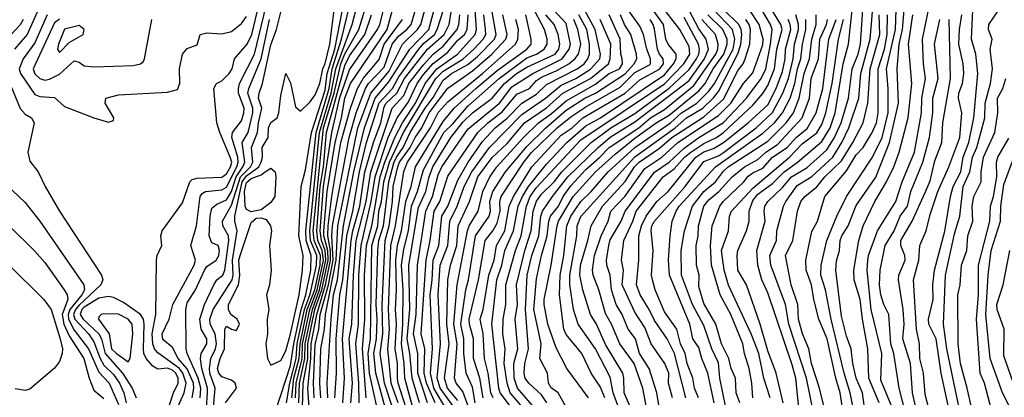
# Model space of a CAD drawing. Header units: metres. Extents: x -51132 to -49532, y -231222 to -229437.
# Tile 126 of 256: x -50719 to -50619, y -230771 to -230732. Entities that reach past the tile are written whole.
import ezdxf

# ---------------------------------------------------------------- set-up
doc = ezdxf.new("R2010")
doc.units = ezdxf.units.M
for name, color, linetype in [('CONTOUR_HALF', 8, 'Continuous'), ('CONTOUR_INDEX', 1, 'Continuous'), ('CONTOUR_INTER', 3, 'Continuous')]:
    doc.layers.add(name, color=color, linetype=linetype)

msp = doc.modelspace()

# ---------------------------------------------------------------- linework, layer by layer
at = {"layer": 'CONTOUR_HALF'}
for points, elevation in [([(-50667.48, -230771.76), (-50668.76, -230770.26), (-50669.07, -230769.26), (-50669.38, -230767.26), (-50669.28, -230765.76), (-50669.5, -230764.26), (-50669.47, -230762.76), (-50669.21, -230761.26), (-50669.2, -230759.26), (-50668.23, -230755.76), (-50667.64, -230754.26), (-50667.09, -230751.26), (-50666.73, -230750.26), (-50666.08, -230749.35), (-50661.58, -230744.49), (-50653.08, -230738.79), (-50651.12, -230736.76), (-50650.5, -230735.76), (-50650.58, -230734.99), (-50651.5, -230733.26), (-50654.58, -230729.26)], 33.5), ([(-50703.08, -230772.89), (-50701.9, -230770.26), (-50701.68, -230769.26), (-50702.03, -230768.26), (-50702.39, -230767.76), (-50704.58, -230766.18), (-50704.91, -230765.76), (-50705.1, -230765.26), (-50705.15, -230764.26), (-50704.77, -230762.26), (-50704.7, -230756.76), (-50704.63, -230756.26), (-50704.18, -230755.26), (-50704.27, -230754.26), (-50704.12, -230753.76), (-50702.08, -230750.9), (-50701.34, -230748.76), (-50701.08, -230748.53), (-50700.58, -230748.39), (-50698.08, -230748.31), (-50697.58, -230747.97), (-50697.18, -230747.26), (-50697.07, -230746.76), (-50697.21, -230746.26), (-50698.28, -230743.76), (-50698.58, -230742.76), (-50698.89, -230739.26), (-50698.61, -230738.76), (-50698.08, -230738.49), (-50697.31, -230737.76), (-50697.01, -230737.26), (-50696.77, -230736.26), (-50695.48, -230734.76), (-50695.03, -230733.76), (-50694.08, -230729.78)], 14.5), ([(-50690.95, -230770.76), (-50690.74, -230768.76), (-50690.22, -230766.76), (-50690.12, -230765.26), (-50689.38, -230761.76), (-50688.63, -230759.76), (-50688.07, -230757.26), (-50688.03, -230756.26), (-50688.67, -230754.76), (-50688.77, -230753.76), (-50687.72, -230743.26), (-50686.65, -230739.76), (-50685.96, -230736.76), (-50685.58, -230735.74), (-50684.13, -230733.26), (-50683.22, -230730.26)], 18.5), ([(-50637.83, -230772.76), (-50638.63, -230768.76), (-50640.43, -230763.26), (-50640.78, -230761.26), (-50642.26, -230757.26), (-50642.36, -230756.26), (-50641.68, -230754.76), (-50641.64, -230753.76), (-50640.99, -230751.26), (-50640.75, -230750.76), (-50639.58, -230749.14), (-50638.08, -230748.22), (-50635.97, -230746.26), (-50635.04, -230744.76), (-50634.34, -230743.26), (-50633.33, -230740.26), (-50633.12, -230737.76), (-50632.17, -230734.26), (-50631.84, -230730.26)], 43.5), ([(-50629.58, -230772.57), (-50631.08, -230768.95), (-50630.98, -230766.26), (-50632.06, -230761.76), (-50632.48, -230757.76), (-50632.41, -230756.76), (-50632.34, -230756.26), (-50631.41, -230753.76), (-50629.56, -230750.76), (-50628.91, -230748.76), (-50627.67, -230745.76), (-50626.95, -230741.76), (-50626.92, -230740.26), (-50626.53, -230738.26), (-50626.73, -230736.76), (-50626.83, -230734.26), (-50625.94, -230729.76)], 46.5), ([(-50716.58, -230730.89), (-50717.86, -230733.76), (-50719.15, -230735.26)], 14.5), ([(-50699.05, -230773.26), (-50698.74, -230769.76), (-50699.28, -230768.26), (-50699.33, -230767.76), (-50699.18, -230766.76), (-50698.71, -230765.76), (-50698.6, -230765.26), (-50698.76, -230764.26), (-50699.24, -230763.26), (-50699.28, -230762.76), (-50698.95, -230761.76), (-50697.01, -230758.76), (-50696.92, -230758.26), (-50696.98, -230756.76), (-50696.5, -230753.76), (-50696.74, -230752.76), (-50696.74, -230752.26), (-50696.01, -230748.76), (-50695.58, -230748.15), (-50694.3, -230747.26), (-50694.06, -230746.76), (-50693.94, -230746.26), (-50693.96, -230745.26), (-50693.36, -230744.26), (-50693.32, -230743.26), (-50693.08, -230742.73), (-50692.46, -230742.26), (-50692.29, -230741.76), (-50692.08, -230740), (-50691.58, -230737.76), (-50691.08, -230738.68), (-50690.58, -230741.15), (-50690.08, -230741.59), (-50689.08, -230740.63), (-50688.58, -230739.91), (-50688.11, -230738.76), (-50687.82, -230737.26), (-50687.58, -230736.73), (-50687.08, -230734.76), (-50686.58, -230730.76)], 16.5), ([(-50693.08, -230773.61), (-50691.08, -230767.47), (-50690.75, -230765.26), (-50690.02, -230761.76), (-50689.52, -230760.26), (-50689.02, -230757.76), (-50688.98, -230756.26), (-50689.51, -230754.76), (-50689.54, -230753.76), (-50688.48, -230743.76), (-50687.16, -230739.26), (-50686.85, -230737.26), (-50685.89, -230734.26), (-50685.06, -230730.76)], 17.5), ([(-50690.25, -230771.26), (-50690.19, -230769.26), (-50689.64, -230766.76), (-50689.61, -230765.26), (-50688.86, -230761.76), (-50688.14, -230759.76), (-50687.49, -230756.76), (-50687.57, -230755.76), (-50687.94, -230754.76), (-50688.07, -230753.76), (-50687.73, -230749.26), (-50686.89, -230743.76), (-50686.08, -230740.18), (-50685.08, -230737.38), (-50682.24, -230733.26), (-50682.01, -230732.76), (-50681.51, -230730.76)], 19.5), ([(-50687.99, -230770.76), (-50688.11, -230769.26), (-50688, -230765.76), (-50687.64, -230763.76), (-50687.54, -230762.26), (-50686.44, -230756.76), (-50686.27, -230753.26), (-50684.23, -230743.26), (-50682.92, -230739.76), (-50681.08, -230737.53), (-50679.71, -230734.76), (-50678.17, -230733.26), (-50677.84, -230732.76), (-50677.42, -230731.26)], 21.5), ([(-50686.57, -230770.76), (-50686.4, -230768.26), (-50686.45, -230764.76), (-50686.06, -230760.26), (-50685.76, -230758.76), (-50685.35, -230754.26), (-50684.76, -230751.76), (-50684.09, -230747.76), (-50683.35, -230744.76), (-50682.08, -230740.73), (-50680.73, -230739.26), (-50680.08, -230738.09), (-50678.05, -230735.26), (-50677.58, -230734.7), (-50676.46, -230733.76), (-50676.19, -230733.26), (-50675.53, -230731.26)], 22.5), ([(-50683.4, -230770.76), (-50683.78, -230765.76), (-50683.53, -230762.76), (-50683.57, -230758.26), (-50683.36, -230755.26), (-50682.82, -230753.26), (-50681.96, -230748.26), (-50681.5, -230746.76), (-50680.5, -230744.26), (-50679.72, -230742.76), (-50678.39, -230740.76), (-50677.39, -230738.76), (-50676.2, -230737.26), (-50674.11, -230735.76), (-50672.33, -230733.76), (-50672.19, -230733.26), (-50672.33, -230731.26)], 24.5), ([(-50681.47, -230771.76), (-50682.42, -230768.26), (-50682.61, -230766.26), (-50682.35, -230764.76), (-50682.28, -230762.76), (-50682.39, -230761.26), (-50682.2, -230755.76), (-50682.1, -230754.76), (-50681.64, -230753.26), (-50681.11, -230748.76), (-50680.58, -230746.85), (-50680.3, -230746.26), (-50679.64, -230745.26), (-50678.92, -230743.76), (-50677.39, -230741.26), (-50676.58, -230740.17), (-50675.58, -230738.42), (-50674.72, -230737.76), (-50673.08, -230736.84), (-50672.08, -230736.02), (-50670.35, -230734.26), (-50670.18, -230733.76), (-50670.63, -230731.26)], 25.5), ([(-50678.37, -230772.76), (-50679.48, -230768.76), (-50679.53, -230767.26), (-50679.81, -230765.26), (-50679.66, -230763.26), (-50679.65, -230759.76), (-50679.82, -230757.26), (-50679.58, -230755.61), (-50679.11, -230753.76), (-50678.8, -230751.26), (-50678.19, -230749.76), (-50677.58, -230747.54), (-50675.5, -230743.76), (-50674.58, -230742.87), (-50673.08, -230741.08), (-50669.89, -230738.26), (-50667.08, -230736.16), (-50666.08, -230735.76), (-50665.31, -230735.26), (-50664.99, -230734.76), (-50665, -230734.26), (-50665.28, -230733.26), (-50666.6, -230730.76)], 27.5), ([(-50677.17, -230771.26), (-50678.16, -230768.26), (-50678.13, -230766.26), (-50678.6, -230764.26), (-50678.32, -230762.26), (-50678.18, -230757.26), (-50677.32, -230751.76), (-50676.65, -230750.26), (-50676.08, -230748.07), (-50675.72, -230747.26), (-50673.08, -230743.4), (-50669.83, -230740.76), (-50668.58, -230739.11), (-50666.44, -230737.76), (-50663.49, -230736.26), (-50662.75, -230735.26), (-50662.61, -230734.76), (-50663.08, -230732.67), (-50664.34, -230731.26)], 28.5), ([(-50665.02, -230771.26), (-50665.58, -230770.45), (-50666.87, -230769.26), (-50667.22, -230768.76), (-50667.32, -230768.26), (-50667.28, -230767.26), (-50666.88, -230765.76), (-50667.21, -230761.76), (-50667.02, -230758.26), (-50666.56, -230756.26), (-50665.84, -230754.26), (-50665.65, -230752.26), (-50665.48, -230751.76), (-50664.47, -230750.26), (-50662.89, -230748.26), (-50659.83, -230745.26), (-50658.58, -230744.22), (-50656.08, -230742.68), (-50650.58, -230738.44), (-50649.01, -230736.26), (-50648.59, -230735.26), (-50648.82, -230734.26), (-50649.58, -230733.21), (-50650.58, -230731.32)], 34.5), ([(-50657.18, -230773.26), (-50658.3, -230770.26), (-50658.58, -230768.67), (-50660.08, -230765.76), (-50661.84, -230763.26), (-50662.31, -230761.76), (-50662.68, -230759.26), (-50662.7, -230758.26), (-50661.97, -230754.26), (-50661.94, -230753.26), (-50661.58, -230752.31), (-50656.08, -230746.22), (-50652, -230743.26), (-50650.85, -230742.26), (-50649.16, -230741.26), (-50648.08, -230740.23), (-50647.58, -230739.56), (-50645.58, -230735.69), (-50645.3, -230734.76), (-50645.22, -230733.76), (-50645.27, -230733.26), (-50645.51, -230732.76), (-50647.05, -230731.26)], 36.5), ([(-50654.91, -230771.76), (-50655.27, -230769.76), (-50656.16, -230767.26), (-50657.61, -230765.26), (-50658.46, -230763.26), (-50659.08, -230762.16), (-50659.75, -230759.76), (-50660.33, -230758.26), (-50660.39, -230757.76), (-50660.17, -230756.26), (-50659.5, -230754.26), (-50658.79, -230752.76), (-50658.54, -230751.76), (-50657.12, -230750.26), (-50655.08, -230747.43), (-50653.35, -230746.26), (-50651.72, -230744.76), (-50647.58, -230742.02), (-50646.34, -230740.76), (-50645.05, -230738.76), (-50644.08, -230737.68), (-50643.08, -230734.83), (-50643.04, -230734.26), (-50643.46, -230732.76), (-50644.43, -230731.26)], 37.5), ([(-50652.26, -230770.76), (-50652.67, -230769.26), (-50652.64, -230768.26), (-50653.05, -230767.26), (-50654.41, -230765.26), (-50655.08, -230763.61), (-50656.08, -230762.04), (-50657.39, -230759.26), (-50657.24, -230757.76), (-50657.44, -230756.76), (-50657.21, -230754.76), (-50656.28, -230752.76), (-50655.96, -230751.76), (-50653.2, -230748.26), (-50652.08, -230747.45), (-50651.03, -230746.26), (-50650.39, -230745.76), (-50649.08, -230744.87), (-50647.78, -230744.26), (-50647.08, -230743.76), (-50644.08, -230740.96), (-50643.08, -230739.77), (-50642.58, -230738.97), (-50641.88, -230737.26), (-50641.66, -230735.26), (-50641.12, -230733.26), (-50641.24, -230732.76), (-50642.46, -230730.76)], 38.5), ([(-50641, -230771.26), (-50641.72, -230768.26), (-50642.58, -230765.96), (-50643.33, -230763.26), (-50644.74, -230759.26), (-50645.61, -230757.76), (-50645.7, -230756.26), (-50645.61, -230755.76), (-50644.73, -230753.76), (-50644.48, -230752.76), (-50644.46, -230751.76), (-50644.08, -230750.68), (-50643.58, -230750.02), (-50642.08, -230748.94), (-50640.89, -230747.76), (-50639.58, -230746.82), (-50637.08, -230744.65), (-50636.23, -230743.26), (-50635.72, -230741.76), (-50634.9, -230736.76), (-50634.35, -230734.76), (-50634.01, -230731.26)], 42.5), ([(-50632.73, -230771.76), (-50632.94, -230770.26), (-50633.57, -230768.76), (-50633.93, -230767.26), (-50634.1, -230765.76), (-50634.58, -230764.49), (-50635.08, -230762.45), (-50635.64, -230757.76), (-50635.58, -230756.8), (-50635.28, -230755.76), (-50635.23, -230754.76), (-50635.06, -230754.26), (-50634.41, -230753.26), (-50633.58, -230751.19), (-50631.58, -230748.3), (-50630.19, -230744.76), (-50629.29, -230740.76), (-50629.41, -230737.26), (-50629.21, -230734.76), (-50628.89, -230733.26), (-50628.7, -230731.26)], 45.5), ([(-50623.86, -230773.26), (-50624.95, -230768.26), (-50625.47, -230764.76), (-50626.19, -230763.26), (-50626.22, -230762.76), (-50625.76, -230760.76), (-50625.78, -230759.26), (-50625.64, -230757.76), (-50624.58, -230753.81), (-50624, -230750.26), (-50623.73, -230749.26), (-50622.93, -230747.76), (-50622.7, -230746.26), (-50622.12, -230744.76), (-50621.61, -230742.26), (-50621.22, -230737.76), (-50621.42, -230735.76), (-50621.85, -230734.26), (-50621.72, -230731.26)], 48.5), ([(-50714.58, -230732.21), (-50715.08, -230732.57), (-50717.24, -230737.26), (-50717.08, -230737.79), (-50716.58, -230738.25), (-50716.08, -230738.42), (-50715.58, -230738.33), (-50714.58, -230737.81), (-50713.08, -230736.47), (-50712.58, -230736.59), (-50712.08, -230736.96), (-50711.08, -230737.07), (-50707.08, -230736.92), (-50706.33, -230736.76), (-50706.08, -230736.55), (-50705.93, -230736.26), (-50705.17, -230732.26)], 13.5), ([(-50700.26, -230770.76), (-50700.22, -230769.76), (-50700.46, -230768.76), (-50701.59, -230766.26), (-50701.7, -230765.76), (-50701.72, -230761.76), (-50701.58, -230761.1), (-50700.76, -230759.76), (-50699.84, -230757.76), (-50699.58, -230757.4), (-50698.64, -230756.76), (-50698.39, -230756.26), (-50698.3, -230755.76), (-50698.46, -230755.26), (-50699.08, -230754.97), (-50699.35, -230754.26), (-50699.26, -230752.26), (-50699.08, -230751.45), (-50698.58, -230751.04), (-50697.58, -230750.61), (-50697.08, -230749.74), (-50696.6, -230748.26), (-50695.93, -230747.26), (-50695.74, -230746.76), (-50696, -230744.76), (-50695.39, -230743.76), (-50694.91, -230741.76), (-50694.92, -230741.26), (-50695.42, -230739.76), (-50695.32, -230739.26), (-50694.08, -230736.26), (-50693.24, -230732.26)], 15.5), ([(-50689.05, -230773.76), (-50689.33, -230769.76), (-50689.01, -230766.76), (-50688.99, -230765.26), (-50688.41, -230762.26), (-50687.53, -230759.26), (-50687.01, -230756.76), (-50687.04, -230755.76), (-50687.31, -230754.26), (-50687.27, -230753.26), (-50686.89, -230750.26), (-50685.97, -230744.76), (-50684.99, -230741.26), (-50684.29, -230739.26), (-50683.69, -230738.26), (-50682.08, -230736.33), (-50681.56, -230734.76), (-50679.72, -230732.26)], 20.5), ([(-50684.95, -230771.26), (-50684.79, -230769.26), (-50685.13, -230764.76), (-50684.86, -230763.26), (-50684.69, -230758.26), (-50684.41, -230754.76), (-50683.39, -230750.76), (-50682.94, -230747.76), (-50680.76, -230741.26), (-50679.58, -230740), (-50679.05, -230738.76), (-50677.58, -230736.87), (-50676.59, -230735.76), (-50675.58, -230734.96), (-50674.16, -230733.26), (-50673.97, -230732.76), (-50673.86, -230731.76)], 23.5), ([(-50680.14, -230771.26), (-50680.85, -230769.26), (-50681.19, -230765.76), (-50681.01, -230763.76), (-50681.12, -230761.76), (-50680.89, -230755.26), (-50680.43, -230753.26), (-50679.58, -230747.71), (-50679.21, -230746.76), (-50676.86, -230743.26), (-50676.08, -230741.72), (-50675.08, -230740.62), (-50671.58, -230737.76), (-50668.22, -230734.76), (-50667.99, -230734.26), (-50667.92, -230733.26), (-50668.19, -230732.26)], 26.5), ([(-50674.76, -230772.76), (-50676.52, -230769.76), (-50676.86, -230768.26), (-50676.67, -230765.76), (-50676.89, -230760.26), (-50676.68, -230758.76), (-50676.6, -230756.76), (-50676.01, -230755.26), (-50675.71, -230752.26), (-50675.08, -230751.26), (-50674.08, -230748.59), (-50673.04, -230746.76), (-50671.58, -230744.66), (-50670.27, -230743.26), (-50669.08, -230742.3), (-50667.58, -230740.75), (-50666.08, -230739.85), (-50665.08, -230738.85), (-50661.95, -230737.26), (-50661.24, -230736.76), (-50660.87, -230736.26), (-50660.7, -230735.76), (-50660.69, -230734.76), (-50660.97, -230733.26), (-50661.77, -230731.76)], 29.5), ([(-50674.08, -230771.04), (-50675.13, -230769.76), (-50675.43, -230768.76), (-50674.97, -230765.26), (-50675.19, -230763.26), (-50675.1, -230758.76), (-50674.81, -230757.26), (-50674.18, -230755.26), (-50674.03, -230753.26), (-50672.88, -230750.76), (-50672.05, -230748.26), (-50670.58, -230746.29), (-50669.08, -230744.88), (-50667.29, -230742.76), (-50665.08, -230741.23), (-50663.42, -230739.76), (-50660.6, -230738.26), (-50658.78, -230736.76), (-50658.61, -230736.26), (-50658.54, -230734.76), (-50659.62, -230732.26)], 30.5), ([(-50672.33, -230771.26), (-50672.58, -230769.68), (-50673.24, -230768.26), (-50673.47, -230766.26), (-50673.46, -230764.76), (-50673.77, -230763.26), (-50673.27, -230759.76), (-50672.98, -230758.76), (-50672.28, -230754.26), (-50670.88, -230752.26), (-50670.75, -230751.76), (-50670.83, -230750.76), (-50670.53, -230749.76), (-50669.23, -230747.76), (-50667.08, -230745.18), (-50665.14, -230743.26), (-50663.08, -230741.47), (-50661.17, -230740.26), (-50660.08, -230739.74), (-50657.08, -230737.77), (-50656.14, -230736.76), (-50655.89, -230736.26), (-50655.91, -230735.76), (-50656.5, -230733.76), (-50657.15, -230732.76), (-50657.53, -230731.76)], 31.5), ([(-50670.49, -230770.76), (-50670.73, -230770.26), (-50670.99, -230768.26), (-50671.38, -230766.76), (-50671.51, -230764.26), (-50671.82, -230762.76), (-50671.5, -230761.76), (-50670.93, -230758.26), (-50670.4, -230756.76), (-50670.14, -230755.26), (-50669.31, -230753.76), (-50668.86, -230751.26), (-50668.41, -230750.26), (-50666.56, -230747.26), (-50663.58, -230744.03), (-50662.45, -230743.26), (-50661.36, -230742.26), (-50657.08, -230739.73), (-50655.58, -230738.39), (-50653.58, -230737.31), (-50653.18, -230736.76), (-50653.2, -230736.26), (-50653.59, -230735.76), (-50653.78, -230735.26), (-50654.08, -230733.24), (-50654.21, -230732.76), (-50654.54, -230732.26)], 32.5), ([(-50660.8, -230770.76), (-50663.01, -230767.76), (-50664.08, -230765.67), (-50664.92, -230763.26), (-50665.32, -230761.26), (-50665.29, -230760.76), (-50664.59, -230757.26), (-50663.99, -230753.26), (-50663.86, -230752.76), (-50662.34, -230750.26), (-50660.08, -230747.76), (-50658.08, -230745.97), (-50656.08, -230744.31), (-50653.91, -230742.76), (-50652.58, -230741.99), (-50649.58, -230739.5), (-50648.94, -230738.76), (-50648.11, -230737.26), (-50647.04, -230735.76), (-50646.7, -230734.76), (-50646.7, -230734.26), (-50647.13, -230733.26), (-50648.66, -230731.76)], 35.5), ([(-50649.6, -230770.76), (-50650.01, -230769.76), (-50650.18, -230768.76), (-50650.75, -230767.26), (-50650.96, -230766.26), (-50651.44, -230765.26), (-50651.81, -230763.76), (-50653.08, -230762.02), (-50654.03, -230759.76), (-50654.3, -230758.76), (-50654.39, -230758.26), (-50654.22, -230755.76), (-50654.42, -230753.76), (-50654.35, -230753.26), (-50654.08, -230752.76), (-50650.96, -230749.26), (-50649.08, -230746.71), (-50647.58, -230746.11), (-50647.08, -230745.78), (-50643.75, -230743.26), (-50642.08, -230741.71), (-50641.03, -230739.76), (-50640.47, -230738.26), (-50639.99, -230736.26), (-50639.85, -230734.76), (-50639.45, -230733.26), (-50639.44, -230732.76), (-50639.72, -230731.76)], 39.5), ([(-50646.83, -230771.76), (-50647.43, -230768.76), (-50647.58, -230767.18), (-50648.25, -230765.76), (-50649.08, -230763.41), (-50650.21, -230761.26), (-50651.35, -230758.26), (-50651.39, -230755.76), (-50651.03, -230753.76), (-50650.21, -230751.26), (-50649.08, -230749.75), (-50647.9, -230748.76), (-50647.08, -230747.7), (-50646.59, -230747.26), (-50642.58, -230744.62), (-50640.7, -230742.76), (-50639.95, -230741.76), (-50639.37, -230740.26), (-50638.88, -230737.76), (-50638.34, -230736.26), (-50638.11, -230734.26), (-50637.64, -230732.76), (-50637.65, -230731.76)], 40.5), ([(-50644.1, -230770.76), (-50644.2, -230769.26), (-50644.45, -230767.76), (-50644.95, -230766.26), (-50645.11, -230765.26), (-50646.33, -230762.26), (-50647.4, -230760.26), (-50648.28, -230757.26), (-50648.41, -230755.26), (-50648.24, -230753.26), (-50647.46, -230751.26), (-50647.12, -230750.76), (-50645, -230748.76), (-50644.58, -230748.2), (-50644.08, -230747.84), (-50643.08, -230747.38), (-50642.09, -230746.26), (-50640.61, -230745.26), (-50639.69, -230744.26), (-50638.58, -230743.33), (-50637.64, -230741.76), (-50636.98, -230739.26), (-50636.35, -230734.26), (-50635.62, -230732.26)], 41.5), ([(-50634.91, -230772.26), (-50635.2, -230770.26), (-50635.67, -230768.76), (-50636.55, -230764.76), (-50637.37, -230762.76), (-50637.9, -230760.76), (-50638.12, -230759.26), (-50638.67, -230757.76), (-50638.69, -230756.76), (-50638.08, -230753.84), (-50637.53, -230752.76), (-50636.77, -230750.26), (-50634.58, -230747.65), (-50633.58, -230746.04), (-50632.88, -230745.26), (-50631.95, -230743.76), (-50631.51, -230742.76), (-50631.36, -230741.76), (-50631.35, -230737.26), (-50630.72, -230735.26), (-50630.42, -230733.76), (-50630.4, -230731.76)], 44.5), ([(-50627.17, -230773.26), (-50627.87, -230770.26), (-50628.07, -230767.26), (-50628.84, -230764.76), (-50628.72, -230763.26), (-50628.81, -230761.76), (-50629.27, -230758.76), (-50629.24, -230758.26), (-50628.62, -230756.76), (-50628.64, -230756.26), (-50629.06, -230755.26), (-50629.06, -230754.76), (-50627.91, -230752.76), (-50626.58, -230749.87), (-50626.08, -230748.66), (-50625.58, -230746.64), (-50624.87, -230744.76), (-50624.76, -230742.76), (-50624, -230738.26), (-50624.13, -230732.26)], 47.5), ([(-50720.24, -230737.26), (-50718.58, -230741.29), (-50718.08, -230741.89), (-50717.42, -230742.26), (-50717.16, -230742.76), (-50717.78, -230745.76), (-50717.58, -230746.66), (-50716.74, -230747.76), (-50716.04, -230749.26), (-50714.58, -230751.75), (-50710.29, -230758.26), (-50710.17, -230758.76), (-50710.36, -230759.26), (-50712.58, -230761.31), (-50712.96, -230761.76), (-50713.14, -230762.26), (-50713.01, -230762.76), (-50711.64, -230764.26), (-50711.08, -230765.07), (-50710.45, -230766.76), (-50710.08, -230767.44), (-50709.08, -230768.39), (-50708.48, -230769.26), (-50708.05, -230770.26), (-50707.8, -230771.26)], 14.5), ([(-50621.87, -230771.76), (-50622.29, -230769.76), (-50622.98, -230767.26), (-50623.23, -230765.26), (-50623.25, -230760.26), (-50623.01, -230759.26), (-50622.87, -230757.26), (-50622.33, -230755.76), (-50622.23, -230754.26), (-50621.74, -230752.76), (-50621.78, -230751.26), (-50621.62, -230750.26), (-50620.87, -230748.76), (-50620.89, -230747.76), (-50620.65, -230746.26), (-50619.5, -230743.76), (-50619.18, -230741.76), (-50619.22, -230740.26), (-50618.69, -230739.26), (-50618.38, -230738.26)], 49.5), ([(-50617.2, -230773.26), (-50618.71, -230770.26), (-50619.98, -230766.76), (-50620.42, -230762.26), (-50620.16, -230758.26), (-50619.85, -230755.76), (-50618.92, -230752.76), (-50618.87, -230751.26), (-50618.58, -230749.04), (-50617.58, -230746.39)], 50.5), ([(-50722.58, -230750.42), (-50717.08, -230755.84), (-50716.08, -230757), (-50714.1, -230759.76), (-50713.79, -230760.26), (-50713.72, -230760.76), (-50714.31, -230762.26), (-50714.14, -230763.26), (-50713.58, -230764.44), (-50712.1, -230766.76), (-50711.56, -230768.76), (-50711.08, -230769.97), (-50710.08, -230770.82)], 15.5), ([(-50710.08, -230762.22), (-50710.33, -230762.26), (-50710.58, -230762.52), (-50710.62, -230762.76), (-50709.54, -230764.26), (-50709.27, -230765.76), (-50708.78, -230766.26), (-50707.58, -230767.08), (-50707.4, -230766.76), (-50707.12, -230764.26), (-50707.19, -230763.26), (-50707.59, -230762.76), (-50708.58, -230762.23), (-50710.08, -230762.22)], 13.5)]:
    msp.add_lwpolyline(points, dxfattribs=dict(at, elevation=elevation))
at = {"layer": 'CONTOUR_INDEX'}
for points, elevation in [([(-50701.09, -230770.76), (-50700.92, -230769.76), (-50700.95, -230769.26), (-50701.58, -230767.82), (-50702.51, -230766.76), (-50703.08, -230765.63), (-50704.08, -230764.82), (-50704.14, -230764.26), (-50703.44, -230762.76), (-50703.06, -230761.26), (-50700.88, -230757.26), (-50700.76, -230756.76), (-50701.22, -230755.26), (-50700.64, -230753.26), (-50700.26, -230750.26), (-50700.08, -230749.97), (-50699.73, -230749.76), (-50698.08, -230749.6), (-50697.58, -230749.3), (-50696.53, -230747.26), (-50696.4, -230746.76), (-50696.45, -230746.26), (-50697.07, -230744.26), (-50696.97, -230743.76), (-50696.08, -230742.56), (-50695.82, -230741.76), (-50695.79, -230741.26), (-50696.36, -230739.76), (-50696.37, -230739.26), (-50696.27, -230738.76), (-50694.74, -230735.76), (-50693.58, -230730.84)], 15), ([(-50689.93, -230774.26), (-50689.79, -230769.26), (-50689.33, -230766.76), (-50689.32, -230765.26), (-50688.6, -230761.76), (-50687.9, -230759.76), (-50687.25, -230756.76), (-50687.3, -230755.76), (-50687.69, -230754.26), (-50687.71, -230753.76), (-50687.37, -230749.76), (-50686.54, -230744.76), (-50685.89, -230742.26), (-50685.58, -230740.26), (-50685, -230738.76), (-50681.26, -230733.26), (-50680.57, -230730.76)], 20), ([(-50674.44, -230771.76), (-50675.89, -230769.76), (-50676.17, -230768.76), (-50675.85, -230765.26), (-50676.09, -230760.26), (-50675.92, -230757.76), (-50675.87, -230757.26), (-50675.08, -230755.26), (-50674.88, -230752.76), (-50674.16, -230751.26), (-50673.44, -230749.26), (-50672.67, -230747.76), (-50670.86, -230745.26), (-50667.58, -230741.92), (-50665.17, -230740.26), (-50663.58, -230738.92), (-50662.08, -230738.24), (-50660.58, -230737.3), (-50659.66, -230736.26), (-50659.58, -230735.76), (-50660.13, -230733.26), (-50661.21, -230731.26)], 30), ([(-50633.58, -230773.29), (-50634.19, -230770.26), (-50634.82, -230768.26), (-50636.14, -230762.76), (-50636.72, -230759.76), (-50637.18, -230758.26), (-50637.14, -230757.26), (-50636.56, -230754.76), (-50635.56, -230752.26), (-50634.56, -230750.26), (-50631.94, -230746.26), (-50630.95, -230744.26), (-50630.35, -230741.76), (-50630.35, -230739.26), (-50630.51, -230737.26), (-50629.58, -230733.26), (-50629.51, -230731.26)], 45), ([(-50718.26, -230732.26), (-50718.58, -230732.78), (-50720.4, -230734.76)], 15), ([(-50681.64, -230774.76), (-50683.07, -230768.26), (-50683.19, -230766.26), (-50682.97, -230764.76), (-50682.81, -230755.26), (-50682.21, -230753.26), (-50682.11, -230751.76), (-50681.85, -230750.76), (-50681.6, -230748.76), (-50681.01, -230746.76), (-50679.62, -230743.76), (-50676.3, -230738.26), (-50675.58, -230737.52), (-50673.58, -230736.28), (-50672.47, -230735.26), (-50671.52, -230734.26), (-50671.25, -230733.76), (-50671.27, -230733.26), (-50671.43, -230731.76)], 25), ([(-50663.08, -230771.7), (-50663.87, -230770.26), (-50664.58, -230769.74), (-50664.87, -230769.26), (-50664.95, -230768.26), (-50665.75, -230766.76), (-50665.6, -230765.26), (-50666.37, -230761.76), (-50666.08, -230758.65), (-50665.59, -230756.26), (-50664.99, -230754.26), (-50664.84, -230752.76), (-50664.65, -230752.26), (-50663.84, -230751.26), (-50663.37, -230750.26), (-50662.58, -230749.17), (-50661.08, -230747.5), (-50659.63, -230746.26), (-50658.69, -230745.26), (-50655.69, -230743.26), (-50654.49, -230742.26), (-50653.08, -230741.41), (-50650.08, -230738.98), (-50647.84, -230735.76), (-50647.65, -230735.26), (-50647.63, -230734.76), (-50647.89, -230733.76), (-50649.27, -230732.26)], 35), ([(-50648.02, -230771.26), (-50648.65, -230768.26), (-50649.27, -230766.76), (-50649.58, -230765.63), (-50650.2, -230764.76), (-50650.51, -230763.26), (-50652.57, -230758.26), (-50652.67, -230756.76), (-50652.49, -230754.26), (-50652.3, -230752.76), (-50651.9, -230751.76), (-50651.58, -230751.24), (-50647.89, -230747.26), (-50643.08, -230743.81), (-50641.9, -230742.76), (-50641.06, -230741.76), (-50640.3, -230740.26), (-50639.81, -230738.76), (-50639.54, -230737.26), (-50639.21, -230736.26), (-50639.05, -230734.76), (-50638.7, -230733.26), (-50638.72, -230732.26)], 40), ([(-50619.62, -230772.76), (-50620.55, -230769.26), (-50620.99, -230768.26), (-50621.35, -230762.76), (-50621.15, -230760.26), (-50621.14, -230757.26), (-50619.99, -230752.76), (-50619.93, -230751.26), (-50619.62, -230750.26), (-50619.3, -230748.26), (-50619.32, -230746.76), (-50619.19, -230746.26), (-50618.08, -230744.32)], 50), ([(-50720.58, -230748.5), (-50718.08, -230750.89), (-50716.58, -230752.76), (-50712.09, -230759.26), (-50712.04, -230759.76), (-50712.29, -230760.26), (-50713.52, -230761.76), (-50713.7, -230762.26), (-50713.65, -230762.76), (-50713.08, -230763.88), (-50711.62, -230765.76), (-50710.58, -230768.14), (-50709.51, -230769.26), (-50708.58, -230771.45)], 15)]:
    msp.add_lwpolyline(points, dxfattribs=dict(at, elevation=elevation))
at = {"layer": 'CONTOUR_INTER'}
for points, elevation in [([(-50699.64, -230771.76), (-50699.52, -230770.26), (-50699.54, -230769.76), (-50700.11, -230767.76), (-50700.25, -230766.76), (-50700.18, -230766.26), (-50699.58, -230765.26), (-50699.58, -230764.76), (-50700.18, -230763.76), (-50700.31, -230762.76), (-50699.83, -230761.26), (-50698.88, -230759.26), (-50698.58, -230758.74), (-50697.96, -230758.26), (-50697.76, -230757.76), (-50697.35, -230754.76), (-50697.38, -230754.26), (-50697.96, -230753.26), (-50697.99, -230752.76), (-50697.08, -230751.14), (-50696.18, -230748.26), (-50695.17, -230747.26), (-50694.91, -230746.76), (-50695.06, -230745.26), (-50694.43, -230743.76), (-50694.34, -230742.76), (-50693.99, -230741.26), (-50694.33, -230740.26), (-50694.29, -230739.76), (-50693.93, -230738.76), (-50693.08, -230734.81), (-50692.51, -230733.26), (-50691.78, -230730.26)], 16), ([(-50691.51, -230771.26), (-50691.17, -230769.26), (-50690.53, -230766.76), (-50690.4, -230765.26), (-50689.67, -230761.76), (-50689.08, -230760.21), (-50688.44, -230757.26), (-50688.42, -230756.26), (-50689.06, -230754.76), (-50689.13, -230753.76), (-50688.15, -230743.76), (-50686.96, -230739.76), (-50686.49, -230737.26), (-50684.81, -230732.76), (-50684.19, -230730.26)], 18), ([(-50667.87, -230772.76), (-50669.76, -230770.26), (-50669.91, -230769.76), (-50670.64, -230763.26), (-50670.12, -230758.76), (-50669.6, -230757.26), (-50669.31, -230755.76), (-50668.41, -230753.76), (-50667.94, -230751.26), (-50667.5, -230750.26), (-50666.91, -230749.26), (-50665.08, -230746.96), (-50662.99, -230744.76), (-50661.08, -230743.08), (-50659.58, -230742.25), (-50653.08, -230737.89), (-50652.16, -230736.76), (-50651.9, -230736.26), (-50651.87, -230735.76), (-50652.69, -230734.76), (-50652.94, -230734.26), (-50653.17, -230732.76), (-50655.08, -230730.06)], 33), ([(-50697.7, -230771.26), (-50696.57, -230769.76), (-50696.71, -230769.26), (-50697.08, -230768.96), (-50698.08, -230768.62), (-50698.38, -230768.26), (-50698.52, -230767.76), (-50698.25, -230766.76), (-50697.79, -230765.76), (-50697.78, -230763.76), (-50697.58, -230763.46), (-50697.1, -230763.76), (-50696.58, -230763.9), (-50696.28, -230763.26), (-50696.5, -230762.76), (-50697.14, -230762.26), (-50697.41, -230761.76), (-50697.4, -230761.26), (-50696.38, -230759.26), (-50696.24, -230758.26), (-50696.34, -230756.76), (-50696.21, -230756.26), (-50695.08, -230752.91), (-50694.58, -230752.48), (-50694.08, -230752.42), (-50693.58, -230752.6), (-50693.14, -230753.26), (-50693.03, -230753.76), (-50693.23, -230755.26), (-50693.06, -230757.76), (-50693.24, -230759.26), (-50693.52, -230760.26), (-50693.29, -230761.76), (-50693.46, -230762.76), (-50693.44, -230764.26), (-50693.61, -230765.26), (-50693.43, -230766.76), (-50693.08, -230767.42), (-50692.08, -230766.95), (-50691.58, -230765.98), (-50691.08, -230764.25), (-50690.21, -230760.26), (-50689.88, -230757.76), (-50689.81, -230756.26), (-50690.23, -230754.26), (-50689.99, -230749.26), (-50689.58, -230747.54), (-50688.94, -230743.76), (-50687.58, -230739.44), (-50687.36, -230737.76), (-50686.58, -230735.25), (-50685.8, -230731.26)], 17), ([(-50688.68, -230770.76), (-50688.75, -230769.26), (-50688.58, -230765.32), (-50688.21, -230763.76), (-50688.06, -230762.26), (-50687.24, -230759.26), (-50686.74, -230756.76), (-50686.89, -230754.26), (-50686.81, -230753.26), (-50685.12, -230744.26), (-50684.43, -230741.76), (-50683.46, -230739.26), (-50683.16, -230738.76), (-50681.58, -230737.09), (-50680.76, -230734.76), (-50680.08, -230733.9), (-50679.25, -230733.26), (-50678.84, -230732.76), (-50678.39, -230731.26)], 21), ([(-50687.29, -230770.76), (-50687.36, -230769.26), (-50686.95, -230762.76), (-50686.71, -230760.26), (-50686.31, -230758.76), (-50685.71, -230753.26), (-50684.65, -230747.76), (-50683.58, -230743.26), (-50682.48, -230740.26), (-50681.08, -230738.6), (-50678.95, -230735.26), (-50677.03, -230733.26), (-50676.48, -230731.26)], 22), ([(-50685.77, -230771.26), (-50685.59, -230768.76), (-50685.79, -230764.76), (-50684.93, -230754.76), (-50684.76, -230753.76), (-50684.05, -230751.26), (-50683.52, -230747.76), (-50682.65, -230744.76), (-50681.92, -230742.76), (-50681.58, -230741.14), (-50681.36, -230740.76), (-50680.27, -230739.76), (-50679.49, -230738.26), (-50677.15, -230735.26), (-50675.47, -230733.76), (-50674.95, -230732.76), (-50674.72, -230731.26)], 23), ([(-50671.5, -230770.76), (-50671.85, -230768.76), (-50672.48, -230766.76), (-50672.49, -230764.76), (-50672.91, -230763.26), (-50672.93, -230762.76), (-50671.98, -230758.76), (-50671.3, -230754.76), (-50670.51, -230753.76), (-50670.08, -230752.99), (-50669.76, -230751.76), (-50669.82, -230750.76), (-50669.66, -230750.26), (-50667.38, -230746.76), (-50666.58, -230745.8), (-50663.97, -230743.26), (-50662.58, -230742.14), (-50661.08, -230741.14), (-50657.58, -230739.14), (-50656.08, -230737.63), (-50654.58, -230736.87), (-50654.48, -230736.76), (-50654.49, -230736.26), (-50654.85, -230735.26), (-50655.19, -230733.76), (-50655.58, -230732.94), (-50657.13, -230730.76)], 32), ([(-50659.14, -230770.76), (-50659.58, -230769.67), (-50660.54, -230768.26), (-50661.49, -230766.26), (-50663.08, -230764.31), (-50663.31, -230763.76), (-50663.76, -230760.26), (-50663.68, -230758.26), (-50663.29, -230756.26), (-50662.99, -230753.26), (-50662.59, -230752.26), (-50661.58, -230750.77), (-50660.52, -230749.76), (-50658.79, -230747.76), (-50656.08, -230745.29), (-50652.45, -230742.76), (-50651.35, -230741.76), (-50649.78, -230740.76), (-50648.58, -230739.55), (-50647.99, -230738.76), (-50646.09, -230735.26), (-50645.91, -230734.26), (-50646.15, -230733.26), (-50648.08, -230731.23)], 36), ([(-50653.46, -230772.76), (-50653.86, -230770.26), (-50654.63, -230767.76), (-50655.6, -230766.26), (-50656.01, -230764.76), (-50656.75, -230763.76), (-50657.39, -230762.26), (-50657.97, -230761.26), (-50658.47, -230759.76), (-50658.58, -230758.26), (-50658.94, -230757.26), (-50658.97, -230756.76), (-50658.73, -230755.26), (-50658.58, -230754.66), (-50657.49, -230752.76), (-50657.07, -230751.76), (-50654.08, -230747.78), (-50652.61, -230746.76), (-50651.08, -230745.34), (-50649.58, -230744.27), (-50647.08, -230742.74), (-50644.73, -230740.26), (-50643.24, -230738.26), (-50642.78, -230737.26), (-50642.3, -230734.76), (-50642.14, -230733.26), (-50642.29, -230732.76), (-50643.19, -230731.26)], 38), ([(-50639.31, -230772.76), (-50639.73, -230768.76), (-50640.08, -230767.4), (-50642.58, -230760.06), (-50643.17, -230758.76), (-50643.57, -230757.26), (-50643.69, -230755.76), (-50642.85, -230752.76), (-50642.94, -230751.76), (-50642.86, -230751.26), (-50642.56, -230750.76), (-50641.08, -230749.35), (-50640.15, -230748.26), (-50638.58, -230747.3), (-50636.58, -230745.51), (-50635.78, -230744.26), (-50635.12, -230742.76), (-50634.36, -230740.26), (-50633.98, -230737.26), (-50633.4, -230735.76), (-50633.15, -230734.76), (-50632.88, -230730.76)], 43), ([(-50622.72, -230773.76), (-50624.38, -230765.76), (-50624.72, -230763.26), (-50624.51, -230758.26), (-50623.58, -230754.05), (-50623.05, -230752.26), (-50622.72, -230749.26), (-50622.02, -230747.76), (-50621.75, -230746.26), (-50621.32, -230745.26), (-50620.52, -230742.26), (-50620.48, -230740.76), (-50619.94, -230738.76), (-50619.74, -230737.26), (-50619.95, -230735.26), (-50619.76, -230734.26), (-50620.13, -230733.26), (-50620.1, -230732.76), (-50619.08, -230731.26)], 49), ([(-50715.82, -230731.76), (-50717.08, -230734.62), (-50718.26, -230736.26), (-50718.69, -230737.26), (-50718.54, -230737.76), (-50717.08, -230739.87), (-50716.58, -230740.1), (-50715.08, -230740.19), (-50714.08, -230741.1), (-50711.08, -230742.27), (-50709.58, -230742.7), (-50709.08, -230742.52), (-50709.05, -230742.26), (-50709.94, -230740.76), (-50709.86, -230740.26), (-50708.58, -230739.92), (-50703.58, -230739.63), (-50702.58, -230739.38), (-50702.33, -230738.76), (-50702.38, -230737.26), (-50702.06, -230735.76), (-50701.58, -230735.19), (-50700.58, -230734.84), (-50700.29, -230733.76), (-50699.58, -230733.6), (-50698.08, -230733.69), (-50697.08, -230733.47), (-50696.08, -230732.66), (-50695.58, -230731.95)], 14), ([(-50690.58, -230770.76), (-50690.52, -230769.26), (-50689.92, -230766.76), (-50689.86, -230765.26), (-50689.12, -230761.76), (-50688.38, -230759.76), (-50687.74, -230756.76), (-50687.86, -230755.76), (-50688.3, -230754.76), (-50688.42, -230753.76), (-50688.09, -230749.26), (-50687.72, -230747.26), (-50687.42, -230743.76), (-50685.58, -230736.94), (-50685.08, -230735.93), (-50683.53, -230733.76), (-50682.86, -230731.76)], 19), ([(-50684.12, -230771.26), (-50684.13, -230769.26), (-50684.44, -230765.26), (-50684.19, -230763.26), (-50684.14, -230758.26), (-50683.9, -230755.26), (-50682.89, -230750.76), (-50682.5, -230748.26), (-50681.16, -230744.26), (-50680.24, -230742.26), (-50679.08, -230740.64), (-50678.21, -230738.76), (-50677.58, -230737.85), (-50676.58, -230736.74), (-50675.08, -230735.58), (-50674.08, -230734.34), (-50673.39, -230733.76), (-50673.12, -230733.26), (-50673.04, -230731.76)], 24), ([(-50680.72, -230771.76), (-50681.53, -230769.26), (-50681.96, -230766.26), (-50681.7, -230764.26), (-50681.76, -230761.26), (-50681.48, -230754.76), (-50681.06, -230753.26), (-50680.71, -230750.76), (-50680.65, -230749.26), (-50680.18, -230747.26), (-50680, -230746.76), (-50678.93, -230745.26), (-50678.43, -230744.26), (-50677.74, -230743.26), (-50677, -230741.76), (-50675.08, -230739.22), (-50672.58, -230737.48), (-50670.62, -230735.76), (-50669.2, -230734.26), (-50669.08, -230733.76), (-50669.51, -230731.76)], 26), ([(-50678.54, -230774.26), (-50680.13, -230769.26), (-50680.23, -230768.76), (-50680.21, -230767.26), (-50680.45, -230765.76), (-50680.32, -230763.26), (-50680.43, -230761.76), (-50680.3, -230759.76), (-50680.39, -230756.76), (-50680.22, -230755.26), (-50679.81, -230753.76), (-50679.35, -230750.76), (-50678.82, -230749.26), (-50678.39, -230747.26), (-50675.58, -230742.63), (-50674.45, -230741.26), (-50672.25, -230739.26), (-50670.08, -230737.45), (-50667.08, -230735.26), (-50666.63, -230734.76), (-50666.62, -230734.26), (-50667.18, -230731.76)], 27), ([(-50677.97, -230771.26), (-50678.73, -230768.76), (-50678.95, -230766.26), (-50679.23, -230764.76), (-50678.97, -230761.76), (-50679.07, -230757.26), (-50678.08, -230751.38), (-50677.34, -230749.76), (-50677, -230748.26), (-50676.61, -230747.26), (-50674.79, -230744.26), (-50673.58, -230742.71), (-50672.58, -230741.75), (-50670.6, -230740.26), (-50669.32, -230738.76), (-50668.12, -230737.76), (-50667.08, -230737.11), (-50664.19, -230735.76), (-50663.81, -230735.26), (-50663.7, -230734.76), (-50663.87, -230733.76), (-50664.3, -230732.76), (-50665.12, -230731.76)], 28), ([(-50676.38, -230771.26), (-50677.28, -230769.26), (-50677.51, -230768.26), (-50677.42, -230765.76), (-50677.8, -230764.26), (-50677.31, -230756.76), (-50676.88, -230754.76), (-50676.49, -230751.76), (-50675.9, -230750.76), (-50675.08, -230748.2), (-50672.05, -230743.76), (-50671.04, -230742.76), (-50669.58, -230741.65), (-50668.08, -230739.86), (-50666.78, -230739.26), (-50666.08, -230738.47), (-50665.58, -230738.11), (-50664.08, -230737.48), (-50662.8, -230736.76), (-50662.19, -230736.26), (-50661.8, -230735.76), (-50661.59, -230734.76), (-50661.87, -230733.26), (-50662.3, -230732.26)], 29), ([(-50673.08, -230771.5), (-50673.58, -230770.13), (-50674.24, -230769.26), (-50674.41, -230768.76), (-50674.16, -230765.26), (-50674.47, -230763.26), (-50674.14, -230759.26), (-50673.11, -230753.76), (-50672.93, -230753.26), (-50672.02, -230751.76), (-50671.54, -230749.76), (-50670.84, -230748.26), (-50670.11, -230747.26), (-50667.42, -230744.26), (-50665.87, -230742.76), (-50664.58, -230741.84), (-50663.08, -230740.52), (-50660.08, -230738.82), (-50658.71, -230737.76), (-50657.64, -230737.26), (-50657.33, -230736.76), (-50657.36, -230736.26), (-50657.5, -230735.76), (-50657.57, -230734.26), (-50658.69, -230731.76)], 31), ([(-50666.08, -230772.01), (-50668, -230769.76), (-50668.34, -230768.76), (-50668.4, -230767.26), (-50667.97, -230765.76), (-50668.25, -230762.76), (-50668.02, -230761.26), (-50668.13, -230759.26), (-50667.28, -230755.76), (-50666.61, -230753.76), (-50666.43, -230751.76), (-50666.08, -230750.75), (-50665.58, -230750.04), (-50664.28, -230748.76), (-50663.51, -230747.76), (-50660.53, -230744.76), (-50658.52, -230743.26), (-50656.08, -230741.8), (-50652.58, -230739.23), (-50650.58, -230737.32), (-50649.83, -230736.26), (-50649.58, -230735.76), (-50649.51, -230735.26), (-50649.63, -230734.76), (-50651.08, -230732.05)], 34), ([(-50656.08, -230772.76), (-50657.16, -230770.26), (-50657.19, -230768.76), (-50657.32, -230768.26), (-50659.08, -230765.33), (-50659.98, -230763.26), (-50660.59, -230762.26), (-50661.38, -230759.76), (-50661.67, -230758.26), (-50661.61, -230757.26), (-50660.85, -230754.76), (-50660.54, -230753.26), (-50659.39, -230751.26), (-50657.08, -230748.73), (-50656.13, -230747.26), (-50655.63, -230746.76), (-50653.58, -230745.36), (-50652.31, -230744.26), (-50649.08, -230742.15), (-50647.08, -230740.36), (-50645.58, -230737.39), (-50645.08, -230736.77), (-50644.87, -230736.26), (-50644.39, -230734.76), (-50644.34, -230733.26), (-50644.48, -230732.76), (-50644.8, -230732.26)], 37), ([(-50650.9, -230770.76), (-50652.07, -230766.26), (-50652.81, -230764.76), (-50654.08, -230762.9), (-50654.62, -230761.76), (-50655.56, -230760.26), (-50655.93, -230759.26), (-50655.68, -230756.76), (-50655.68, -230754.26), (-50655.41, -230753.26), (-50654.94, -230752.26), (-50653.86, -230750.76), (-50652.69, -230749.76), (-50649.89, -230746.26), (-50649.08, -230745.72), (-50648.08, -230745.37), (-50647.08, -230744.77), (-50644.57, -230742.76), (-50642.58, -230740.92), (-50641.73, -230739.26), (-50641.08, -230737.53), (-50640.8, -230736.26), (-50640.78, -230735.26), (-50640.24, -230733.26), (-50640.28, -230732.76), (-50640.5, -230732.26)], 39), ([(-50645.42, -230771.26), (-50645.8, -230770.26), (-50645.86, -230768.76), (-50646.29, -230767.76), (-50646.54, -230766.76), (-50647.26, -230765.26), (-50647.86, -230763.26), (-50649.08, -230761.16), (-50649.58, -230759.41), (-50649.55, -230758.26), (-50649.82, -230757.26), (-50649.86, -230755.26), (-50649.65, -230754.26), (-50649.63, -230753.26), (-50649.08, -230751.26), (-50648.58, -230750.6), (-50647.56, -230749.76), (-50646.19, -230748.26), (-50644.95, -230747.26), (-50643.58, -230746.5), (-50642.77, -230745.76), (-50641.58, -230744.98), (-50639.08, -230742.26), (-50638.33, -230740.26), (-50638.16, -230738.26), (-50637.42, -230736.26), (-50637.28, -230734.26), (-50636.59, -230732.76), (-50636.5, -230732.26)], 41), ([(-50642.34, -230770.76), (-50642.98, -230768.76), (-50643.48, -230766.26), (-50644.27, -230764.26), (-50646.58, -230759.29), (-50646.99, -230757.76), (-50647.27, -230755.76), (-50646.55, -230753.76), (-50646.45, -230752.26), (-50646.27, -230751.76), (-50644.08, -230749.4), (-50640.38, -230746.26), (-50639.08, -230744.89), (-50637.58, -230743.77), (-50637.08, -230742.94), (-50636.67, -230741.76), (-50636.04, -230738.76), (-50635.37, -230734.26), (-50634.88, -230732.26)], 42), ([(-50636.7, -230772.26), (-50637.33, -230769.76), (-50638.13, -230767.26), (-50638.41, -230765.76), (-50639.05, -230764.26), (-50639.45, -230762.76), (-50639.53, -230761.26), (-50640.21, -230759.26), (-50640.77, -230756.26), (-50640.02, -230754.76), (-50639.55, -230751.76), (-50639.2, -230750.76), (-50638.81, -230750.26), (-50637.58, -230749.27), (-50636.77, -230748.26), (-50635.08, -230746.65), (-50633.91, -230744.76), (-50632.86, -230742.76), (-50632.4, -230740.76), (-50632.18, -230737.26), (-50631.19, -230733.76), (-50631.24, -230731.76)], 44), ([(-50631.24, -230771.26), (-50632.29, -230768.76), (-50632.39, -230765.76), (-50632.96, -230762.76), (-50633.19, -230760.76), (-50633.8, -230758.76), (-50633.83, -230757.76), (-50633.31, -230754.76), (-50632.87, -230753.26), (-50631.68, -230750.76), (-50630.49, -230748.76), (-50629.77, -230747.26), (-50629.23, -230745.76), (-50628.3, -230742.26), (-50627.92, -230738.76), (-50628.26, -230734.76), (-50627.82, -230731.76)], 46), ([(-50628.2, -230773.76), (-50629.23, -230769.76), (-50629.76, -230766.26), (-50630.05, -230765.26), (-50630.27, -230762.26), (-50630.77, -230761.26), (-50631.08, -230760.28), (-50631.2, -230759.26), (-50631.15, -230757.76), (-50630.65, -230755.26), (-50629.72, -230753.76), (-50629.12, -230752.26), (-50628.37, -230751.26), (-50628.02, -230749.76), (-50626.81, -230746.76), (-50626.14, -230744.26), (-50625.79, -230741.76), (-50625.8, -230740.26), (-50625.24, -230738.26), (-50625.62, -230734.76), (-50625.07, -230732.26)], 47), ([(-50625.84, -230773.26), (-50626.58, -230770.41), (-50626.73, -230768.26), (-50627.13, -230766.76), (-50627.14, -230765.26), (-50627.47, -230763.76), (-50627.75, -230758.76), (-50627.21, -230756.76), (-50627.1, -230755.26), (-50626.48, -230753.76), (-50626.08, -230752.09), (-50625.28, -230749.76), (-50624.16, -230747.26), (-50623.04, -230744.26), (-50622.83, -230741.76), (-50623.19, -230740.26), (-50623.14, -230739.76), (-50622.77, -230738.76), (-50622.64, -230737.76), (-50622.71, -230736.76), (-50623.15, -230734.76), (-50623.08, -230733.26), (-50622.86, -230731.76)], 48), ([(-50714.08, -230733.23), (-50714.68, -230734.76), (-50714.76, -230735.26), (-50714.58, -230735.6), (-50713.58, -230734.59), (-50712.17, -230733.76), (-50712.07, -230733.26), (-50712.58, -230732.85), (-50714.08, -230733.23)], 13), ([(-50693.66, -230747.76), (-50693.08, -230747.37), (-50692.66, -230747.76), (-50692.58, -230748.26), (-50692.69, -230750.26), (-50693.08, -230750.86), (-50694.08, -230751.61), (-50695.08, -230751.84), (-50695.58, -230751.6), (-50695.71, -230751.26), (-50695.77, -230749.76), (-50695.58, -230748.83), (-50695.08, -230748.43), (-50694.08, -230748.06), (-50693.66, -230747.76)], 17), ([(-50723.58, -230753.42), (-50716.15, -230760.76), (-50715.41, -230761.76), (-50714.5, -230764.76), (-50714.28, -230765.76), (-50714.29, -230766.26), (-50714.58, -230767.07), (-50715.08, -230767.75), (-50717.58, -230769.88), (-50718.08, -230770), (-50719.08, -230769.84)], 16), ([(-50617.41, -230769.76), (-50618.58, -230766.49), (-50618.55, -230763.76), (-50619.27, -230761.76), (-50619.29, -230761.26), (-50618.66, -230759.26), (-50617.95, -230755.76)], 51), ([(-50703.83, -230772.76), (-50702.99, -230770.26), (-50702.5, -230769.26), (-50702.5, -230768.76), (-50702.75, -230768.26), (-50703.08, -230767.96), (-50703.58, -230767.73), (-50704.58, -230767.85), (-50705.08, -230767.54), (-50705.76, -230766.76), (-50706.01, -230766.26), (-50706.04, -230765.76), (-50705.95, -230763.26), (-50706.03, -230762.76), (-50706.35, -230762.26), (-50708.08, -230761.07), (-50709.08, -230760.56), (-50709.58, -230760.46), (-50710.58, -230760.63)], 14), ([(-50710.58, -230760.63), (-50712.08, -230761.53), (-50712.31, -230761.76), (-50712.46, -230762.26), (-50712.16, -230762.76), (-50710.56, -230764.26), (-50710.31, -230764.76), (-50709.93, -230766.26), (-50708.16, -230768.26), (-50707.2, -230769.76), (-50706.77, -230770.76)], 14)]:
    msp.add_lwpolyline(points, dxfattribs=dict(at, elevation=elevation))

doc.saveas('drawing.dxf')
